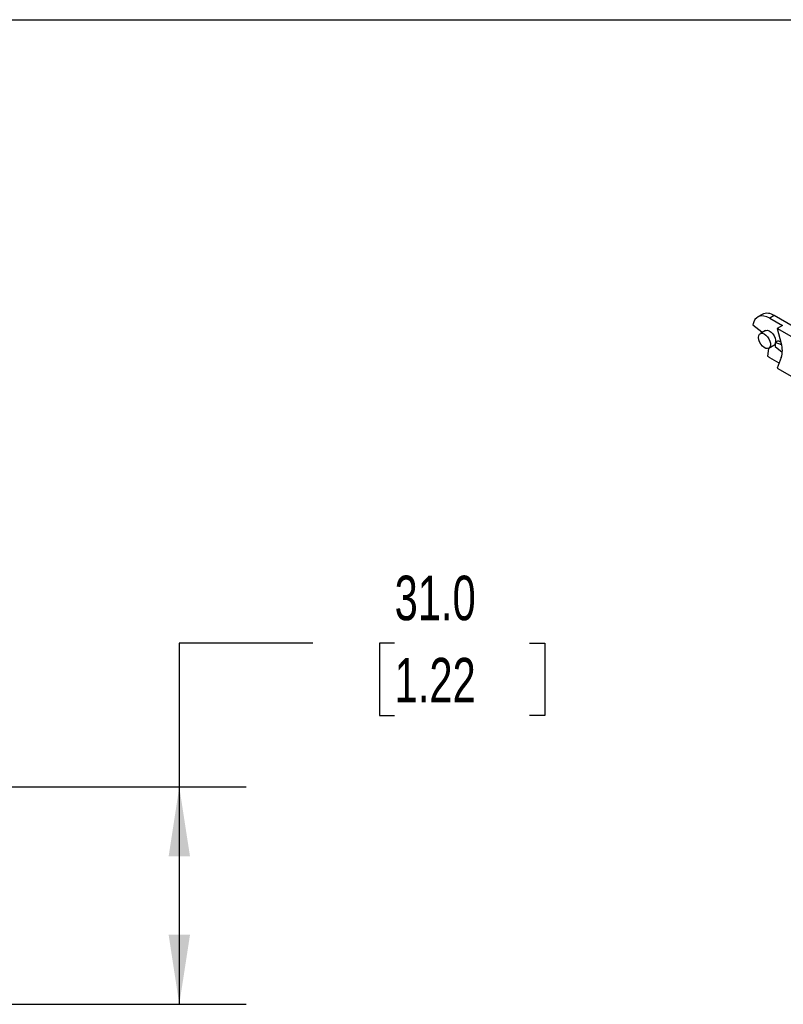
# Model space of a CAD drawing. Header units: millimetres. Extents: x 19 to 819, y 19 to 629.
# Tile 3 of 8: x 502 to 611, y 488 to 629. Entities that reach past the tile are written whole.
import ezdxf

# ---------------------------------------------------------------- set-up
doc = ezdxf.new("R2010")
doc.units = ezdxf.units.MM
doc.header["$LTSCALE"] = 3
doc.layers.add('DIMENSIONS', color=140, linetype='Continuous', lineweight=25)
doc.layers.add('TEXT', color=140, linetype='Continuous', lineweight=25)
doc.styles.add('SLDTEXTSTYLE0', font='TXT', dxfattribs={"width": 0.7})
doc.dimstyles.new('SLDDIMSTYLE1', dxfattribs={"dimtxt": 6.474023, "dimasz": 9.906, "dimexe": 0, "dimexo": 0.0625, "dimgap": 1.618506, "dimtad": 0, "dimtih": 1, "dimtoh": 1, "dimrnd": 1e-09, "dimzin": 4, "dimdsep": 46, "dimtxsty": 'SLDTEXTSTYLE0', "dimsah": 1, "dimcen": 0.09, "dimadec": 0, "dimazin": 1, "dimtfac": 1, "dimtofl": 0, "dimtmove": 0, "dimatfit": 3, "dimfxl": 0, "dimfrac": 2, "dimtolj": 1, "dimtzin": 12, "dimarcsym": 0})

# ---------------------------------------------------------------- blocks, each defined once
blk = doc.blocks.new('_D_3')
at = {"layer": 'DIMENSIONS'}
for p, q in [((543.52, 539.71), (524.47, 539.71)), ((524.47, 539.71), (524.47, 519.2)), ((555.19, 539.71), (553.02, 539.71)), ((553.02, 539.71), (553.02, 529.42)), ((574.43, 539.71), (576.6, 539.71)), ((576.6, 539.71), (576.6, 529.42)), ((553.02, 529.42), (555.19, 529.42)), ((576.6, 529.42), (574.43, 529.42)), ((497.51, 519.2), (534, 519.2)), ((524.47, 519.2), (524.47, 488.2)), ((497.51, 488.2), (534, 488.2))]:
    blk.add_line(p, q, dxfattribs=at)
for points in [[(524.47, 519.2), (522.95, 509.29), (526, 509.29)], [(524.47, 488.2), (526, 498.11), (522.95, 498.11)]]:
    blk.add_solid(points, dxfattribs=at)
at = {"layer": 'DIMENSIONS', "char_height": 6.35, "attachment_point": 1, "style": 'SLDTEXTSTYLE0'}
for s, insert in [('31.0', (555.19, 549.34)), ('1.22', (555.19, 537.61))]:
    blk.add_mtext(s, dxfattribs=dict(at, insert=insert))

msp = doc.modelspace()

# ---------------------------------------------------------------- linework, layer by layer
for p, q in [((607.614, 586.609), (606.978, 586.242)), ((609.339, 586.438), (608.703, 586.071)), ((608.703, 586.071), (610.512, 585.026)), ((614.953, 583.198), (609.339, 586.438)), ((606.3, 585.13), (607.564, 584.143)), ((608.103, 584.293), (607.36, 583.865)), ((610.512, 585.026), (609.77, 584.598)), ((614.96, 581.601), (609.77, 584.598)), ((609.77, 584.598), (610.342, 582.451)), ((607.564, 584.143), (607.547, 583.973)), ((608.513, 581.763), (608.372, 580.654)), ((608.56, 581.786), (609.302, 582.215)), ((609.912, 582.84), (609.487, 582.595)), ((609.487, 582.595), (609.487, 582.027)), ((610.39, 582.258), (609.487, 582.595)), ((609.487, 582.027), (610.493, 581.242)), ((609.912, 582.84), (610.275, 582.704)), ((610.04, 579.665), (608.703, 580.437)), ((610.342, 580.449), (609.77, 578.964)), ((609.77, 578.964), (614.96, 575.967))]:
    msp.add_line(p, q)
at = {"flags": 128}
for points in [[(608.703, 586.071), (608.279, 586.273), (607.868, 586.383), (607.483, 586.398), (607.134, 586.317), (606.834, 586.144), (606.59, 585.882), (606.41, 585.541), (606.3, 585.13)], [(608.103, 584.293), (608.173, 584.325), (608.393, 584.345), (608.639, 584.268), (608.891, 584.1), (609.127, 583.858), (609.325, 583.561), (609.467, 583.238), (609.542, 582.916), (609.542, 582.627)], [(607.112, 583.315), (607.149, 583.582), (607.259, 583.782), (607.431, 583.897), (607.65, 583.916), (607.897, 583.839), (608.149, 583.672), (608.384, 583.429), (608.582, 583.133), (608.725, 582.809), (608.799, 582.487), (608.799, 582.195), (608.725, 581.959), (608.582, 581.8), (608.384, 581.732), (608.149, 581.761), (607.897, 581.885), (607.65, 582.092), (607.431, 582.365), (607.259, 582.678), (607.149, 583.005), (607.112, 583.315)]]:
    msp.add_lwpolyline(points, dxfattribs=at)
for centre, radius, start, end in [((608.334, 585.081), 1.689, 53.47043, 115.21911), ((609.067, 582.605), 0.456, 301.09242, 337.19895), ((607.166, 581.45), 3.331, 342.50572, 17.49428), ((610.501, 583.539), 3.586, 233.58038, 239.89949)]:
    msp.add_arc(centre, radius, start, end)
at = {"layer": 'TEXT'}
msp.add_line((19.05, 628.65), (819.15, 628.65), dxfattribs=at)

# ---------------------------------------------------------------- dimensions: what is measured, and where the dimension line sits
at = {"layer": 'DIMENSIONS'}
dim = msp.add_linear_dim(base=(524.471, 488.199), p1=(493.697, 519.199), p2=(493.697, 488.199), angle=90, dimstyle='SLDDIMSTYLE1', dxfattribs=at)
dim.commit()
dim.dimension.update_dxf_attribs({"geometry": '_D_3', "text_midpoint": (524.471, 539.709), "dimtype": 160})

doc.saveas('drawing.dxf')
